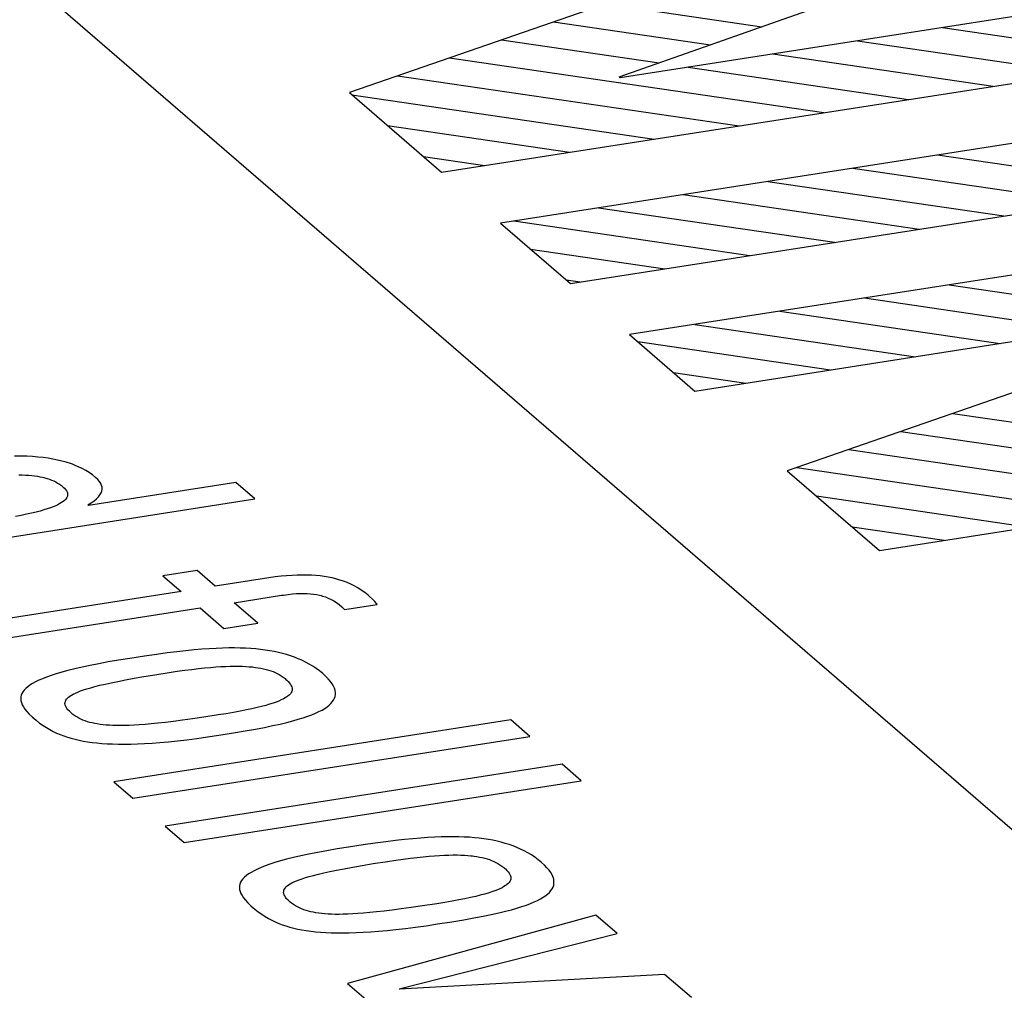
# Model space of a CAD drawing. Header units: millimetres. Extents: x -2579 to 1363, y -329 to 2298.
# Tile 255 of 256: x 1142.95 to 1146.74, y 1195 to 1198.73. Entities that reach past the tile are written whole.
import ezdxf

# ---------------------------------------------------------------- set-up
doc = ezdxf.new("R2010")
doc.units = ezdxf.units.MM
doc.header["$LTSCALE"] = 30.734
doc.layers.get('0').update_dxf_attribs({"linetype": 'CONTINUOUS'})

msp = doc.modelspace()

# ---------------------------------------------------------------- linework, layer by layer
at = {"color": 7}
msp.add_line((1136.6705, 1204.3317), (1156.8943, 1186.8729), dxfattribs=at)
at = {"color": 250, "true_color": 0x1c1c1c}
for p, q in [((1145.258, 1198.5067), (1147.0288, 1199.1314)), ((1146.1002, 1199.0975), (1144.2202, 1198.4467)), ((1147.3745, 1198.833), (1145.2616, 1198.5037)), ((1145.2055, 1198.7878), (1145.8056, 1198.6999)), ((1145.0056, 1198.7186), (1145.6083, 1198.6303)), ((1146.5001, 1198.6967), (1147.3472, 1198.5726)), ((1144.8057, 1198.6494), (1145.4111, 1198.5607)), ((1146.1743, 1198.6459), (1147.0214, 1198.5218)), ((1144.5748, 1198.1405), (1147.6257, 1198.616)), ((1144.6058, 1198.5802), (1146.0441, 1198.3695)), ((1145.8486, 1198.5951), (1146.6956, 1198.4711)), ((1145.5228, 1198.5444), (1146.3699, 1198.4203)), ((1144.4059, 1198.511), (1145.7183, 1198.3188)), ((1145.2616, 1198.5037), (1145.258, 1198.5067)), ((1144.2202, 1198.4467), (1144.5748, 1198.1405)), ((1144.2299, 1198.4383), (1145.3926, 1198.268)), ((1147.852, 1198.4207), (1144.801, 1197.9452)), ((1144.3673, 1198.3197), (1145.0668, 1198.2172)), ((1144.5047, 1198.2011), (1144.741, 1198.1664)), ((1146.481, 1198.2071), (1147.3882, 1198.0742)), ((1145.0701, 1197.7129), (1148.1211, 1198.1884)), ((1146.1552, 1198.1563), (1147.0624, 1198.0234)), ((1145.8295, 1198.1055), (1146.7366, 1197.9726)), ((1145.5037, 1198.0547), (1146.4109, 1197.9219)), ((1145.1779, 1198.004), (1146.0851, 1197.8711)), ((1148.3486, 1197.992), (1145.2976, 1197.5165)), ((1144.801, 1197.9452), (1145.0701, 1197.7129)), ((1144.8522, 1197.9532), (1145.7593, 1197.8203)), ((1144.9168, 1197.8452), (1145.4336, 1197.7696)), ((1145.0542, 1197.7266), (1145.1078, 1197.7188)), ((1146.5262, 1197.708), (1147.3734, 1197.5839)), ((1145.5489, 1197.2996), (1147.7801, 1197.6473)), ((1147.7836, 1197.6443), (1145.9035, 1196.9934)), ((1146.2005, 1197.6572), (1147.0476, 1197.5332)), ((1145.8747, 1197.6065), (1146.7219, 1197.4824)), ((1145.5489, 1197.5557), (1146.3961, 1197.4316)), ((1145.2976, 1197.5165), (1145.5489, 1197.2996)), ((1145.329, 1197.4894), (1146.0703, 1197.3808)), ((1145.4664, 1197.3708), (1145.7446, 1197.3301)), ((1146.5396, 1197.2136), (1147.1444, 1197.1251)), ((1146.2582, 1196.6873), (1149.3091, 1197.1628)), ((1146.3397, 1197.1444), (1146.9471, 1197.0555)), ((1146.1398, 1197.0752), (1147.484, 1196.8783)), ((1142.9569, 1197.0493), (1142.9326, 1197.0495)), ((1142.9799, 1197.0486), (1142.9569, 1197.0493)), ((1143.0019, 1197.0474), (1142.9799, 1197.0486)), ((1143.0228, 1197.0458), (1143.0019, 1197.0474)), ((1143.0428, 1197.0436), (1143.0228, 1197.0458)), ((1143.062, 1197.041), (1143.0428, 1197.0436)), ((1143.0805, 1197.038), (1143.062, 1197.041)), ((1143.0983, 1197.0344), (1143.0805, 1197.038)), ((1143.1154, 1197.0304), (1143.0983, 1197.0344)), ((1143.132, 1197.0258), (1143.1154, 1197.0304)), ((1143.1479, 1197.0207), (1143.132, 1197.0258)), ((1143.1557, 1197.018), (1143.1479, 1197.0207)), ((1143.1634, 1197.0151), (1143.1557, 1197.018)), ((1143.1783, 1197.0088), (1143.1634, 1197.0151)), ((1143.1927, 1197.0019), (1143.1783, 1197.0088)), ((1143.2066, 1196.9944), (1143.1927, 1197.0019)), ((1143.2199, 1196.9861), (1143.2066, 1196.9944)), ((1143.2326, 1196.9771), (1143.2199, 1196.9861)), ((1145.9035, 1196.9934), (1146.2582, 1196.6873)), ((1145.9399, 1197.006), (1147.1583, 1196.8276)), ((1142.9491, 1196.9773), (1142.9627, 1196.9771)), ((1142.9627, 1196.9771), (1142.9756, 1196.9765)), ((1142.9756, 1196.9765), (1142.9878, 1196.9757)), ((1142.9878, 1196.9757), (1142.9994, 1196.9747)), ((1142.9994, 1196.9747), (1143.0104, 1196.9734)), ((1143.0104, 1196.9734), (1143.0209, 1196.9719)), ((1143.0209, 1196.9719), (1143.0309, 1196.9701)), ((1143.0309, 1196.9701), (1143.0405, 1196.9681)), ((1143.0405, 1196.9681), (1143.0452, 1196.967)), ((1143.0452, 1196.967), (1143.0498, 1196.9658)), ((1143.0498, 1196.9658), (1143.0587, 1196.9632)), ((1143.0587, 1196.9632), (1143.0673, 1196.9604)), ((1143.0673, 1196.9604), (1143.0756, 1196.9573)), ((1143.0756, 1196.9573), (1143.0836, 1196.9538)), ((1143.0836, 1196.9538), (1143.0914, 1196.95)), ((1143.0914, 1196.95), (1143.0989, 1196.9458)), ((1143.0989, 1196.9458), (1143.1062, 1196.9412)), ((1143.7837, 1196.9477), (1143.2175, 1196.8595)), ((1143.2448, 1196.9673), (1143.2326, 1196.9771)), ((1143.253, 1196.9595), (1143.2448, 1196.9673)), ((1143.2596, 1196.9518), (1143.253, 1196.9595)), ((1143.2644, 1196.9443), (1143.2596, 1196.9518)), ((1143.2677, 1196.9369), (1143.2644, 1196.9443)), ((1143.8567, 1196.8847), (1143.7837, 1196.9477)), ((1143.1062, 1196.9412), (1143.1133, 1196.9361)), ((1143.1133, 1196.9361), (1143.1201, 1196.9306)), ((1143.1201, 1196.9306), (1143.1252, 1196.9258)), ((1143.1252, 1196.9258), (1143.1294, 1196.9211)), ((1143.1294, 1196.9211), (1143.1326, 1196.9166)), ((1143.1326, 1196.9166), (1143.1339, 1196.9143)), ((1143.1339, 1196.9143), (1143.135, 1196.9121)), ((1143.135, 1196.9121), (1143.1365, 1196.9077)), ((1143.1365, 1196.9077), (1143.1372, 1196.9034)), ((1143.2615, 1196.9004), (1143.2658, 1196.9078)), ((1143.2658, 1196.9078), (1143.2685, 1196.915)), ((1143.2695, 1196.9296), (1143.2677, 1196.9369)), ((1143.2685, 1196.915), (1143.2698, 1196.9223)), ((1143.2698, 1196.9223), (1143.2695, 1196.9296)), ((1142.3312, 1196.6469), (1143.8567, 1196.8847)), ((1143.1074, 1196.8668), (1143.0999, 1196.8628)), ((1143.1141, 1196.8708), (1143.1074, 1196.8668)), ((1143.1198, 1196.8748), (1143.1141, 1196.8708)), ((1143.1247, 1196.8788), (1143.1198, 1196.8748)), ((1143.1288, 1196.8828), (1143.1247, 1196.8788)), ((1143.132, 1196.8868), (1143.1288, 1196.8828)), ((1143.1345, 1196.8909), (1143.132, 1196.8868)), ((1143.1362, 1196.895), (1143.1345, 1196.8909)), ((1143.1371, 1196.8992), (1143.1362, 1196.895)), ((1143.1372, 1196.9034), (1143.1371, 1196.8992)), ((1143.2148, 1196.8618), (1143.2278, 1196.8699)), ((1143.2278, 1196.8699), (1143.2389, 1196.8778)), ((1143.2389, 1196.8778), (1143.2482, 1196.8855)), ((1143.2482, 1196.8855), (1143.2557, 1196.893)), ((1143.2557, 1196.893), (1143.2615, 1196.9004)), ((1146.016, 1196.8964), (1146.8325, 1196.7768)), ((1142.9985, 1196.83), (1142.9796, 1196.8258)), ((1143.0158, 1196.8342), (1142.9985, 1196.83)), ((1143.0316, 1196.8384), (1143.0158, 1196.8342)), ((1143.046, 1196.8425), (1143.0316, 1196.8384)), ((1143.0591, 1196.8466), (1143.046, 1196.8425)), ((1143.071, 1196.8507), (1143.0591, 1196.8466)), ((1143.0817, 1196.8548), (1143.071, 1196.8507)), ((1143.0913, 1196.8588), (1143.0817, 1196.8548)), ((1143.0999, 1196.8628), (1143.0913, 1196.8588)), ((1143.2175, 1196.8595), (1143.2148, 1196.8618)), ((1142.9589, 1196.8214), (1142.9363, 1196.817)), ((1142.9796, 1196.8258), (1142.9589, 1196.8214)), ((1146.1533, 1196.7778), (1146.5067, 1196.726)), ((1143.6347, 1196.6092), (1143.5037, 1196.5888)), ((1143.7042, 1196.5492), (1143.6347, 1196.6092)), ((1143.5037, 1196.5888), (1143.5732, 1196.5287)), ((1143.9113, 1196.5814), (1143.7042, 1196.5492)), ((1143.935, 1196.5849), (1143.9113, 1196.5814)), ((1143.9576, 1196.5876), (1143.935, 1196.5849)), ((1143.9792, 1196.5897), (1143.9576, 1196.5876)), ((1143.9998, 1196.5912), (1143.9792, 1196.5897)), ((1144.0196, 1196.5921), (1143.9998, 1196.5912)), ((1144.0385, 1196.5924), (1144.0196, 1196.5921)), ((1144.0568, 1196.5923), (1144.0385, 1196.5924)), ((1144.0743, 1196.5916), (1144.0568, 1196.5923)), ((1144.0912, 1196.5905), (1144.0743, 1196.5916)), ((1144.1076, 1196.5888), (1144.0912, 1196.5905)), ((1144.1235, 1196.5867), (1144.1076, 1196.5888)), ((1144.139, 1196.5841), (1144.1235, 1196.5867)), ((1144.1541, 1196.581), (1144.139, 1196.5841)), ((1144.1688, 1196.5774), (1144.1541, 1196.581)), ((1144.1833, 1196.5733), (1144.1688, 1196.5774)), ((1144.1976, 1196.5685), (1144.1833, 1196.5733)), ((1144.2116, 1196.5632), (1144.1976, 1196.5685)), ((1143.5732, 1196.5287), (1142.6371, 1196.3828)), ((1144.2255, 1196.5571), (1144.2116, 1196.5632)), ((1144.2391, 1196.5504), (1144.2255, 1196.5571)), ((1144.2526, 1196.5429), (1144.2391, 1196.5504)), ((1144.266, 1196.5345), (1144.2526, 1196.5429)), ((1144.2793, 1196.5252), (1144.266, 1196.5345)), ((1143.7773, 1196.4861), (1143.9589, 1196.5144)), ((1143.9589, 1196.5144), (1143.967, 1196.5156)), ((1143.967, 1196.5156), (1143.9851, 1196.518)), ((1143.9851, 1196.518), (1144.0017, 1196.5197)), ((1144.0017, 1196.5197), (1144.0171, 1196.5209)), ((1144.0171, 1196.5209), (1144.0315, 1196.5215)), ((1144.0315, 1196.5215), (1144.0451, 1196.5215)), ((1144.0451, 1196.5215), (1144.058, 1196.5211)), ((1144.058, 1196.5211), (1144.0704, 1196.5202)), ((1144.0704, 1196.5202), (1144.0824, 1196.5188)), ((1144.0824, 1196.5188), (1144.0941, 1196.517)), ((1144.0941, 1196.517), (1144.1056, 1196.5145)), ((1144.1056, 1196.5145), (1144.1113, 1196.5131)), ((1144.1113, 1196.5131), (1144.1169, 1196.5116)), ((1144.1169, 1196.5116), (1144.128, 1196.508)), ((1144.128, 1196.508), (1144.1389, 1196.5037)), ((1144.1389, 1196.5037), (1144.1497, 1196.4987)), ((1144.1497, 1196.4987), (1144.1604, 1196.4929)), ((1144.1604, 1196.4929), (1144.171, 1196.4862)), ((1144.2926, 1196.5148), (1144.2793, 1196.5252)), ((1144.2982, 1196.51), (1144.2926, 1196.5148)), ((1144.3096, 1196.4997), (1144.2982, 1196.51)), ((1144.314, 1196.4951), (1144.3096, 1196.4997)), ((1144.3179, 1196.4908), (1144.314, 1196.4951)), ((1144.3243, 1196.4824), (1144.3179, 1196.4908)), ((1142.7102, 1196.3198), (1143.6463, 1196.4657)), ((1143.6463, 1196.4657), (1143.7372, 1196.3872)), ((1143.8682, 1196.4076), (1143.7773, 1196.4861)), ((1144.171, 1196.4862), (1144.1815, 1196.4785)), ((1144.1815, 1196.4785), (1144.1918, 1196.4696)), ((1144.1918, 1196.4696), (1144.2019, 1196.4596)), ((1144.2019, 1196.4596), (1144.3266, 1196.4791)), ((1144.3266, 1196.4791), (1144.3243, 1196.4824)), ((1143.7372, 1196.3872), (1143.8682, 1196.4076)), ((1143.5918, 1196.3015), (1143.5574, 1196.2976)), ((1143.6237, 1196.3046), (1143.5918, 1196.3015)), ((1143.6535, 1196.3072), (1143.6237, 1196.3046)), ((1143.6815, 1196.3091), (1143.6535, 1196.3072)), ((1143.7079, 1196.3106), (1143.6815, 1196.3091)), ((1143.7328, 1196.3116), (1143.7079, 1196.3106)), ((1143.7565, 1196.3121), (1143.7328, 1196.3116)), ((1143.7791, 1196.3121), (1143.7565, 1196.3121)), ((1143.8007, 1196.3118), (1143.7791, 1196.3121)), ((1143.8214, 1196.311), (1143.8007, 1196.3118)), ((1143.8413, 1196.3099), (1143.8214, 1196.311)), ((1143.8604, 1196.3084), (1143.8413, 1196.3099)), ((1143.8789, 1196.3065), (1143.8604, 1196.3084)), ((1143.8967, 1196.3042), (1143.8789, 1196.3065)), ((1143.9141, 1196.3015), (1143.8967, 1196.3042)), ((1143.9309, 1196.2984), (1143.9141, 1196.3015)), ((1143.9473, 1196.2949), (1143.9309, 1196.2984)), ((1143.3333, 1196.2653), (1143.2936, 1196.2585)), ((1143.3764, 1196.2722), (1143.3333, 1196.2653)), ((1143.4325, 1196.2808), (1143.3764, 1196.2722)), ((1143.4788, 1196.2875), (1143.4325, 1196.2808)), ((1143.52, 1196.293), (1143.4788, 1196.2875)), ((1143.5574, 1196.2976), (1143.52, 1196.293)), ((1143.9633, 1196.291), (1143.9473, 1196.2949)), ((1143.979, 1196.2867), (1143.9633, 1196.291)), ((1143.9943, 1196.2819), (1143.979, 1196.2867)), ((1144.0092, 1196.2766), (1143.9943, 1196.2819)), ((1144.0238, 1196.2709), (1144.0092, 1196.2766)), ((1144.0382, 1196.2646), (1144.0238, 1196.2709)), ((1144.0522, 1196.2577), (1144.0382, 1196.2646)), ((1143.1386, 1196.2254), (1143.1151, 1196.219)), ((1143.1645, 1196.2319), (1143.1386, 1196.2254)), ((1143.1927, 1196.2384), (1143.1645, 1196.2319)), ((1143.2235, 1196.245), (1143.1927, 1196.2384)), ((1143.2571, 1196.2517), (1143.2235, 1196.245)), ((1143.2936, 1196.2585), (1143.2571, 1196.2517)), ((1143.5581, 1196.2223), (1143.5872, 1196.2264)), ((1143.5872, 1196.2264), (1143.6144, 1196.2299)), ((1143.6144, 1196.2299), (1143.6399, 1196.2329)), ((1143.6399, 1196.2329), (1143.6638, 1196.2354)), ((1143.6638, 1196.2354), (1143.6861, 1196.2375)), ((1143.6861, 1196.2375), (1143.7071, 1196.2391)), ((1143.7071, 1196.2391), (1143.7267, 1196.2404)), ((1143.7267, 1196.2404), (1143.7452, 1196.2413)), ((1143.7452, 1196.2413), (1143.7625, 1196.2418)), ((1143.7625, 1196.2418), (1143.7787, 1196.2421)), ((1143.7787, 1196.2421), (1143.7941, 1196.242)), ((1143.7941, 1196.242), (1143.8085, 1196.2416)), ((1143.8085, 1196.2416), (1143.8222, 1196.241)), ((1143.8222, 1196.241), (1143.8351, 1196.2401)), ((1143.8351, 1196.2401), (1143.8473, 1196.239)), ((1143.8473, 1196.239), (1143.8532, 1196.2383)), ((1143.8532, 1196.2383), (1143.859, 1196.2376)), ((1143.859, 1196.2376), (1143.87, 1196.236)), ((1143.87, 1196.236), (1143.8805, 1196.2342)), ((1143.8805, 1196.2342), (1143.8906, 1196.2321)), ((1143.8906, 1196.2321), (1143.9002, 1196.2297)), ((1143.9002, 1196.2297), (1143.9094, 1196.2271)), ((1143.9094, 1196.2271), (1143.9183, 1196.2242)), ((1143.9183, 1196.2242), (1143.9268, 1196.221)), ((1144.0659, 1196.2502), (1144.0522, 1196.2577)), ((1144.0794, 1196.2421), (1144.0659, 1196.2502)), ((1144.0926, 1196.2333), (1144.0794, 1196.2421)), ((1144.1054, 1196.2238), (1144.0926, 1196.2333)), ((1144.118, 1196.2135), (1144.1054, 1196.2238)), ((1143.0264, 1196.1877), (1143.0137, 1196.1815)), ((1143.0407, 1196.1939), (1143.0264, 1196.1877)), ((1143.0566, 1196.2002), (1143.0407, 1196.1939)), ((1143.0742, 1196.2064), (1143.0566, 1196.2002)), ((1143.0936, 1196.2127), (1143.0742, 1196.2064)), ((1143.1151, 1196.219), (1143.0936, 1196.2127)), ((1143.3305, 1196.1837), (1143.3597, 1196.1894)), ((1143.3597, 1196.1894), (1143.3926, 1196.1954)), ((1143.3926, 1196.1954), (1143.4298, 1196.2018)), ((1143.4298, 1196.2018), (1143.4721, 1196.2089)), ((1143.4721, 1196.2089), (1143.527, 1196.2176)), ((1143.527, 1196.2176), (1143.5581, 1196.2223)), ((1143.9268, 1196.221), (1143.9351, 1196.2176)), ((1143.9351, 1196.2176), (1143.9431, 1196.2137)), ((1143.9431, 1196.2137), (1143.9508, 1196.2095)), ((1143.9508, 1196.2095), (1143.9584, 1196.2049)), ((1143.9584, 1196.2049), (1143.9659, 1196.1998)), ((1143.9659, 1196.1998), (1143.9732, 1196.1941)), ((1143.9732, 1196.1941), (1143.9763, 1196.1914)), ((1143.9763, 1196.1914), (1143.9794, 1196.1887)), ((1143.9794, 1196.1887), (1143.9854, 1196.1828)), ((1144.1294, 1196.203), (1144.118, 1196.2135)), ((1144.1392, 1196.193), (1144.1294, 1196.203)), ((1144.1473, 1196.1834), (1144.1392, 1196.193)), ((1142.9704, 1196.1502), (1142.9654, 1196.1438)), ((1142.9765, 1196.1566), (1142.9704, 1196.1502)), ((1142.9839, 1196.1628), (1142.9765, 1196.1566)), ((1142.9925, 1196.1691), (1142.9839, 1196.1628)), ((1143.0024, 1196.1753), (1142.9925, 1196.1691)), ((1143.0137, 1196.1815), (1143.0024, 1196.1753)), ((1143.1863, 1196.1467), (1143.198, 1196.1508)), ((1143.198, 1196.1508), (1143.2111, 1196.1551)), ((1143.2111, 1196.1551), (1143.2258, 1196.1594)), ((1143.2258, 1196.1594), (1143.2422, 1196.1639)), ((1143.2422, 1196.1639), (1143.2607, 1196.1685)), ((1143.2607, 1196.1685), (1143.2814, 1196.1733)), ((1143.2814, 1196.1733), (1143.3045, 1196.1784)), ((1143.3045, 1196.1784), (1143.3305, 1196.1837)), ((1143.9854, 1196.1828), (1143.9903, 1196.1773)), ((1143.9903, 1196.1773), (1143.9942, 1196.1721)), ((1143.9942, 1196.1721), (1143.997, 1196.1671)), ((1143.997, 1196.1671), (1143.999, 1196.1623)), ((1143.9999, 1196.1489), (1143.9986, 1196.1447)), ((1143.999, 1196.1623), (1144.0001, 1196.1577)), ((1144.0004, 1196.1533), (1143.9999, 1196.1489)), ((1144.0001, 1196.1577), (1144.0004, 1196.1533)), ((1144.1539, 1196.1743), (1144.1473, 1196.1834)), ((1144.159, 1196.1654), (1144.1539, 1196.1743)), ((1144.1628, 1196.157), (1144.159, 1196.1654)), ((1144.1652, 1196.1488), (1144.1628, 1196.157)), ((1144.1664, 1196.1409), (1144.1652, 1196.1488)), ((1142.9573, 1196.1237), (1142.9568, 1196.1167)), ((1142.9568, 1196.1167), (1142.9575, 1196.1094)), ((1142.9589, 1196.1305), (1142.9573, 1196.1237)), ((1142.9575, 1196.1094), (1142.9594, 1196.1019)), ((1142.9616, 1196.1372), (1142.9589, 1196.1305)), ((1142.9654, 1196.1438), (1142.9616, 1196.1372)), ((1143.1285, 1196.107), (1143.1304, 1196.1111)), ((1143.1304, 1196.1111), (1143.133, 1196.1151)), ((1143.133, 1196.1151), (1143.1365, 1196.1191)), ((1143.1365, 1196.1191), (1143.1408, 1196.123)), ((1143.1408, 1196.123), (1143.1459, 1196.1269)), ((1143.1459, 1196.1269), (1143.1519, 1196.1308)), ((1143.1519, 1196.1308), (1143.1589, 1196.1348)), ((1143.1589, 1196.1348), (1143.1669, 1196.1387)), ((1143.1669, 1196.1387), (1143.176, 1196.1427)), ((1143.176, 1196.1427), (1143.1863, 1196.1467)), ((1143.9584, 1196.1122), (1143.9491, 1196.1082)), ((1143.9667, 1196.1162), (1143.9584, 1196.1122)), ((1143.9739, 1196.1203), (1143.9667, 1196.1162)), ((1143.9802, 1196.1243), (1143.9739, 1196.1203)), ((1143.983, 1196.1263), (1143.9802, 1196.1243)), ((1143.9856, 1196.1283), (1143.983, 1196.1263)), ((1143.9901, 1196.1324), (1143.9856, 1196.1283)), ((1143.9937, 1196.1364), (1143.9901, 1196.1324)), ((1143.9966, 1196.1405), (1143.9937, 1196.1364)), ((1143.9986, 1196.1447), (1143.9966, 1196.1405)), ((1144.1548, 1196.1051), (1144.1594, 1196.1119)), ((1144.1594, 1196.1119), (1144.1628, 1196.1188)), ((1144.1628, 1196.1188), (1144.1652, 1196.126)), ((1144.1652, 1196.126), (1144.1664, 1196.1333)), ((1144.1664, 1196.1333), (1144.1664, 1196.1409)), ((1142.9594, 1196.1019), (1142.9626, 1196.094)), ((1142.9626, 1196.094), (1142.9671, 1196.0858)), ((1142.9671, 1196.0858), (1142.9731, 1196.0771)), ((1142.9731, 1196.0771), (1142.9807, 1196.0678)), ((1143.1271, 1196.0984), (1143.1274, 1196.1027)), ((1143.1276, 1196.094), (1143.1271, 1196.0984)), ((1143.1274, 1196.1027), (1143.1285, 1196.107)), ((1143.129, 1196.0893), (1143.1276, 1196.094)), ((1143.1312, 1196.0845), (1143.129, 1196.0893)), ((1143.1344, 1196.0795), (1143.1312, 1196.0845)), ((1143.1386, 1196.0742), (1143.1344, 1196.0795)), ((1143.1439, 1196.0686), (1143.1386, 1196.0742)), ((1143.8243, 1196.0737), (1143.8007, 1196.0691)), ((1143.8458, 1196.0783), (1143.8243, 1196.0737)), ((1143.8654, 1196.0828), (1143.8458, 1196.0783)), ((1143.8831, 1196.0872), (1143.8654, 1196.0828)), ((1143.8992, 1196.0915), (1143.8831, 1196.0872)), ((1143.9138, 1196.0957), (1143.8992, 1196.0915)), ((1143.9268, 1196.0999), (1143.9138, 1196.0957)), ((1143.9386, 1196.1041), (1143.9268, 1196.0999)), ((1143.9491, 1196.1082), (1143.9386, 1196.1041)), ((1144.1035, 1196.0675), (1144.1151, 1196.0735)), ((1144.1151, 1196.0735), (1144.1254, 1196.0796)), ((1144.1254, 1196.0796), (1144.1344, 1196.0858)), ((1144.1344, 1196.0858), (1144.1423, 1196.0921)), ((1144.1423, 1196.0921), (1144.1491, 1196.0986)), ((1144.1491, 1196.0986), (1144.1548, 1196.1051)), ((1142.9807, 1196.0678), (1142.99, 1196.0579)), ((1142.99, 1196.0579), (1143.0014, 1196.0471)), ((1143.0014, 1196.0471), (1143.0087, 1196.0406)), ((1143.0087, 1196.0406), (1143.0163, 1196.0342)), ((1143.0163, 1196.0342), (1143.0297, 1196.0236)), ((1143.1503, 1196.0627), (1143.1439, 1196.0686)), ((1143.1574, 1196.0569), (1143.1503, 1196.0627)), ((1143.1648, 1196.0516), (1143.1574, 1196.0569)), ((1143.1723, 1196.0468), (1143.1648, 1196.0516)), ((1143.1799, 1196.0425), (1143.1723, 1196.0468)), ((1143.1878, 1196.0385), (1143.1799, 1196.0425)), ((1143.196, 1196.035), (1143.1878, 1196.0385)), ((1143.2044, 1196.0317), (1143.196, 1196.035)), ((1144.8404, 1196.0355), (1143.3149, 1195.7977)), ((1143.5788, 1196.0345), (1143.5442, 1196.03)), ((1143.6173, 1196.0398), (1143.5788, 1196.0345)), ((1143.6605, 1196.0461), (1143.6173, 1196.0398)), ((1143.7159, 1196.0545), (1143.6605, 1196.0461)), ((1143.7467, 1196.0595), (1143.7159, 1196.0545)), ((1143.7749, 1196.0644), (1143.7467, 1196.0595)), ((1143.8007, 1196.0691), (1143.7749, 1196.0644)), ((1144.0027, 1196.0318), (1144.0239, 1196.0378)), ((1144.0239, 1196.0378), (1144.0431, 1196.0437)), ((1144.0431, 1196.0437), (1144.0605, 1196.0496)), ((1144.0605, 1196.0496), (1144.0764, 1196.0555)), ((1144.0764, 1196.0555), (1144.0906, 1196.0615)), ((1144.0906, 1196.0615), (1144.1035, 1196.0675)), ((1144.9135, 1195.9724), (1144.8404, 1196.0355)), ((1143.0297, 1196.0236), (1143.0427, 1196.0143)), ((1143.0427, 1196.0143), (1143.0556, 1196.0059)), ((1143.0556, 1196.0059), (1143.0685, 1195.9982)), ((1143.0685, 1195.9982), (1143.0816, 1195.9913)), ((1143.2131, 1196.0288), (1143.2044, 1196.0317)), ((1143.2221, 1196.0262), (1143.2131, 1196.0288)), ((1143.2314, 1196.0238), (1143.2221, 1196.0262)), ((1143.2412, 1196.0217), (1143.2314, 1196.0238)), ((1143.2514, 1196.0199), (1143.2412, 1196.0217)), ((1143.2621, 1196.0182), (1143.2514, 1196.0199)), ((1143.2734, 1196.0169), (1143.2621, 1196.0182)), ((1143.2852, 1196.0158), (1143.2734, 1196.0169)), ((1143.2977, 1196.0149), (1143.2852, 1196.0158)), ((1143.311, 1196.0143), (1143.2977, 1196.0149)), ((1143.3252, 1196.0139), (1143.311, 1196.0143)), ((1143.3403, 1196.0138), (1143.3252, 1196.0139)), ((1143.3565, 1196.014), (1143.3403, 1196.0138)), ((1143.3738, 1196.0146), (1143.3565, 1196.014)), ((1143.3925, 1196.0154), (1143.3738, 1196.0146)), ((1143.4128, 1196.0167), (1143.3925, 1196.0154)), ((1143.4347, 1196.0183), (1143.4128, 1196.0167)), ((1143.4585, 1196.0204), (1143.4347, 1196.0183)), ((1143.4845, 1196.023), (1143.4585, 1196.0204)), ((1143.5129, 1196.0262), (1143.4845, 1196.023)), ((1143.5442, 1196.03), (1143.5129, 1196.0262)), ((1143.8195, 1195.9933), (1143.859, 1196.0004)), ((1143.859, 1196.0004), (1143.894, 1196.007)), ((1143.894, 1196.007), (1143.9254, 1196.0135)), ((1143.9254, 1196.0135), (1143.9538, 1196.0197)), ((1143.9538, 1196.0197), (1143.9794, 1196.0258)), ((1143.9794, 1196.0258), (1144.0027, 1196.0318)), ((1143.0816, 1195.9913), (1143.0948, 1195.985)), ((1143.0948, 1195.985), (1143.1082, 1195.9793)), ((1143.1082, 1195.9793), (1143.122, 1195.9741)), ((1143.122, 1195.9741), (1143.1361, 1195.9693)), ((1143.1361, 1195.9693), (1143.1507, 1195.965)), ((1143.1507, 1195.965), (1143.1656, 1195.9611)), ((1143.1656, 1195.9611), (1143.1812, 1195.9575)), ((1143.388, 1195.7347), (1144.9135, 1195.9724)), ((1143.559, 1195.9554), (1143.5954, 1195.9596)), ((1143.5954, 1195.9596), (1143.6341, 1195.9646)), ((1143.6341, 1195.9646), (1143.675, 1195.9703)), ((1143.675, 1195.9703), (1143.7185, 1195.9769)), ((1143.7185, 1195.9769), (1143.7744, 1195.9858)), ((1143.7744, 1195.9858), (1143.8195, 1195.9933)), ((1143.1812, 1195.9575), (1143.1972, 1195.9544)), ((1143.1972, 1195.9544), (1143.214, 1195.9516)), ((1143.214, 1195.9516), (1143.2314, 1195.9492)), ((1143.2314, 1195.9492), (1143.2497, 1195.9471)), ((1143.2497, 1195.9471), (1143.2688, 1195.9454)), ((1143.2688, 1195.9454), (1143.2888, 1195.9441)), ((1143.2888, 1195.9441), (1143.3098, 1195.9431)), ((1143.3098, 1195.9431), (1143.3319, 1195.9426)), ((1143.3319, 1195.9426), (1143.3551, 1195.9425)), ((1143.3551, 1195.9425), (1143.3796, 1195.9428)), ((1143.3796, 1195.9428), (1143.4054, 1195.9435)), ((1143.4054, 1195.9435), (1143.4328, 1195.9448)), ((1143.4328, 1195.9448), (1143.4617, 1195.9466)), ((1143.4617, 1195.9466), (1143.4923, 1195.9489)), ((1143.4923, 1195.9489), (1143.5247, 1195.9518)), ((1143.5247, 1195.9518), (1143.559, 1195.9554)), ((1145.0379, 1195.865), (1143.5125, 1195.6272)), ((1145.1109, 1195.8019), (1145.0379, 1195.865)), ((1143.3149, 1195.7977), (1143.388, 1195.7347)), ((1143.5855, 1195.5642), (1145.1109, 1195.8019)), ((1143.5125, 1195.6272), (1143.5855, 1195.5642)), ((1144.494, 1195.5815), (1144.4642, 1195.579)), ((1144.522, 1195.5835), (1144.494, 1195.5815)), ((1144.5484, 1195.585), (1144.522, 1195.5835)), ((1144.5734, 1195.5859), (1144.5484, 1195.585)), ((1144.5971, 1195.5864), (1144.5734, 1195.5859)), ((1144.6197, 1195.5865), (1144.5971, 1195.5864)), ((1144.6413, 1195.5861), (1144.6197, 1195.5865)), ((1144.6619, 1195.5854), (1144.6413, 1195.5861)), ((1144.6818, 1195.5843), (1144.6619, 1195.5854)), ((1144.7009, 1195.5827), (1144.6818, 1195.5843)), ((1144.7194, 1195.5808), (1144.7009, 1195.5827)), ((1144.7373, 1195.5785), (1144.7194, 1195.5808)), ((1144.2169, 1195.5466), (1144.1739, 1195.5397)), ((1144.2731, 1195.5552), (1144.2169, 1195.5466)), ((1144.3194, 1195.5619), (1144.2731, 1195.5552)), ((1144.3605, 1195.5674), (1144.3194, 1195.5619)), ((1144.3979, 1195.572), (1144.3605, 1195.5674)), ((1144.4323, 1195.5759), (1144.3979, 1195.572)), ((1144.4642, 1195.579), (1144.4323, 1195.5759)), ((1144.7546, 1195.5759), (1144.7373, 1195.5785)), ((1144.7715, 1195.5728), (1144.7546, 1195.5759)), ((1144.7879, 1195.5693), (1144.7715, 1195.5728)), ((1144.8039, 1195.5654), (1144.7879, 1195.5693)), ((1144.8195, 1195.5611), (1144.8039, 1195.5654)), ((1144.8348, 1195.5563), (1144.8195, 1195.5611)), ((1144.8498, 1195.551), (1144.8348, 1195.5563)), ((1144.8644, 1195.5452), (1144.8498, 1195.551)), ((1144.8787, 1195.5389), (1144.8644, 1195.5452)), ((1144.005, 1195.5063), (1143.9792, 1195.4998)), ((1144.0332, 1195.5128), (1144.005, 1195.5063)), ((1144.064, 1195.5194), (1144.0332, 1195.5128)), ((1144.0976, 1195.5261), (1144.064, 1195.5194)), ((1144.1342, 1195.5328), (1144.0976, 1195.5261)), ((1144.1739, 1195.5397), (1144.1342, 1195.5328)), ((1144.4277, 1195.5008), (1144.455, 1195.5043)), ((1144.455, 1195.5043), (1144.4805, 1195.5073)), ((1144.4805, 1195.5073), (1144.5043, 1195.5098)), ((1144.5043, 1195.5098), (1144.5267, 1195.5119)), ((1144.5267, 1195.5119), (1144.5476, 1195.5135)), ((1144.5476, 1195.5135), (1144.5672, 1195.5148)), ((1144.5672, 1195.5148), (1144.5857, 1195.5157)), ((1144.5857, 1195.5157), (1144.603, 1195.5162)), ((1144.603, 1195.5162), (1144.6193, 1195.5164)), ((1144.6193, 1195.5164), (1144.6346, 1195.5164)), ((1144.6346, 1195.5164), (1144.649, 1195.516)), ((1144.649, 1195.516), (1144.6627, 1195.5154)), ((1144.6627, 1195.5154), (1144.6756, 1195.5145)), ((1144.6756, 1195.5145), (1144.6878, 1195.5134)), ((1144.6878, 1195.5134), (1144.6937, 1195.5127)), ((1144.6937, 1195.5127), (1144.6995, 1195.512)), ((1144.6995, 1195.512), (1144.7105, 1195.5104)), ((1144.7105, 1195.5104), (1144.721, 1195.5085)), ((1144.721, 1195.5085), (1144.7311, 1195.5064)), ((1144.7311, 1195.5064), (1144.7407, 1195.5041)), ((1144.7407, 1195.5041), (1144.7499, 1195.5015)), ((1144.8928, 1195.532), (1144.8787, 1195.5389)), ((1144.9065, 1195.5246), (1144.8928, 1195.532)), ((1144.92, 1195.5164), (1144.9065, 1195.5246)), ((1144.9331, 1195.5077), (1144.92, 1195.5164)), ((1144.946, 1195.4981), (1144.9331, 1195.5077)), ((1143.8812, 1195.4683), (1143.867, 1195.4621)), ((1143.8971, 1195.4745), (1143.8812, 1195.4683)), ((1143.9147, 1195.4808), (1143.8971, 1195.4745)), ((1143.9342, 1195.4871), (1143.9147, 1195.4808)), ((1143.9556, 1195.4934), (1143.9342, 1195.4871)), ((1143.9792, 1195.4998), (1143.9556, 1195.4934)), ((1144.2001, 1195.4637), (1144.233, 1195.4697)), ((1144.233, 1195.4697), (1144.2701, 1195.4762)), ((1144.2701, 1195.4762), (1144.3124, 1195.4832)), ((1144.3124, 1195.4832), (1144.3675, 1195.492)), ((1144.3675, 1195.492), (1144.3986, 1195.4967)), ((1144.3986, 1195.4967), (1144.4277, 1195.5008)), ((1144.7499, 1195.5015), (1144.7588, 1195.4986)), ((1144.7588, 1195.4986), (1144.7673, 1195.4954)), ((1144.7673, 1195.4954), (1144.7756, 1195.4919)), ((1144.7756, 1195.4919), (1144.7836, 1195.4881)), ((1144.7836, 1195.4881), (1144.7914, 1195.4839)), ((1144.7914, 1195.4839), (1144.799, 1195.4792)), ((1144.799, 1195.4792), (1144.8064, 1195.4741)), ((1144.8064, 1195.4741), (1144.8137, 1195.4685)), ((1144.8137, 1195.4685), (1144.8169, 1195.4658)), ((1144.8169, 1195.4658), (1144.82, 1195.4631)), ((1144.9585, 1195.4878), (1144.946, 1195.4981)), ((1144.97, 1195.4774), (1144.9585, 1195.4878)), ((1144.9798, 1195.4674), (1144.97, 1195.4774)), ((1144.9879, 1195.4578), (1144.9798, 1195.4674)), ((1143.8171, 1195.4309), (1143.8109, 1195.4246)), ((1143.8244, 1195.4372), (1143.8171, 1195.4309)), ((1143.833, 1195.4435), (1143.8244, 1195.4372)), ((1143.843, 1195.4497), (1143.833, 1195.4435)), ((1143.8542, 1195.4559), (1143.843, 1195.4497)), ((1143.867, 1195.4621), (1143.8542, 1195.4559)), ((1144.0385, 1195.4252), (1144.0516, 1195.4294)), ((1144.0516, 1195.4294), (1144.0663, 1195.4338)), ((1144.0663, 1195.4338), (1144.0827, 1195.4382)), ((1144.0827, 1195.4382), (1144.1012, 1195.4429)), ((1144.1012, 1195.4429), (1144.1218, 1195.4477)), ((1144.1218, 1195.4477), (1144.145, 1195.4528)), ((1144.145, 1195.4528), (1144.1709, 1195.4581)), ((1144.1709, 1195.4581), (1144.2001, 1195.4637)), ((1144.82, 1195.4631), (1144.826, 1195.4572)), ((1144.826, 1195.4572), (1144.8309, 1195.4517)), ((1144.8309, 1195.4517), (1144.8347, 1195.4465)), ((1144.8347, 1195.4465), (1144.8376, 1195.4415)), ((1144.8376, 1195.4415), (1144.8395, 1195.4367)), ((1144.8395, 1195.4367), (1144.8407, 1195.4321)), ((1144.8407, 1195.4321), (1144.841, 1195.4277)), ((1144.9945, 1195.4486), (1144.9879, 1195.4578)), ((1144.9996, 1195.4398), (1144.9945, 1195.4486)), ((1145.0033, 1195.4313), (1144.9996, 1195.4398)), ((1145.0058, 1195.4232), (1145.0033, 1195.4313)), ((1143.7978, 1195.3981), (1143.7974, 1195.3911)), ((1143.7974, 1195.3911), (1143.7981, 1195.3838)), ((1143.7994, 1195.4049), (1143.7978, 1195.3981)), ((1143.8021, 1195.4116), (1143.7994, 1195.4049)), ((1143.806, 1195.4182), (1143.8021, 1195.4116)), ((1143.8109, 1195.4246), (1143.806, 1195.4182)), ((1143.9736, 1195.3895), (1143.977, 1195.3935)), ((1143.977, 1195.3935), (1143.9813, 1195.3974)), ((1143.9813, 1195.3974), (1143.9864, 1195.4013)), ((1143.9864, 1195.4013), (1143.9924, 1195.4052)), ((1143.9924, 1195.4052), (1143.9994, 1195.4091)), ((1143.9994, 1195.4091), (1144.0074, 1195.4131)), ((1144.0074, 1195.4131), (1144.0165, 1195.4171)), ((1144.0165, 1195.4171), (1144.0268, 1195.4211)), ((1144.0268, 1195.4211), (1144.0385, 1195.4252)), ((1144.8072, 1195.3906), (1144.799, 1195.3866)), ((1144.8145, 1195.3947), (1144.8072, 1195.3906)), ((1144.8207, 1195.3987), (1144.8145, 1195.3947)), ((1144.8235, 1195.4007), (1144.8207, 1195.3987)), ((1144.8261, 1195.4027), (1144.8235, 1195.4007)), ((1144.8306, 1195.4067), (1144.8261, 1195.4027)), ((1144.8343, 1195.4108), (1144.8306, 1195.4067)), ((1144.8371, 1195.4149), (1144.8343, 1195.4108)), ((1144.8392, 1195.4191), (1144.8371, 1195.4149)), ((1144.8405, 1195.4233), (1144.8392, 1195.4191)), ((1144.841, 1195.4277), (1144.8405, 1195.4233)), ((1144.9999, 1195.3863), (1145.0034, 1195.3932)), ((1145.0034, 1195.3932), (1145.0057, 1195.4003)), ((1145.0057, 1195.4003), (1145.0069, 1195.4077)), ((1145.0069, 1195.4153), (1145.0058, 1195.4232)), ((1145.0069, 1195.4077), (1145.0069, 1195.4153)), ((1143.7981, 1195.3838), (1143.8, 1195.3763)), ((1143.8, 1195.3763), (1143.8032, 1195.3684)), ((1143.8032, 1195.3684), (1143.8077, 1195.3602)), ((1143.8077, 1195.3602), (1143.8136, 1195.3515)), ((1143.9677, 1195.3728), (1143.968, 1195.3771)), ((1143.9682, 1195.3683), (1143.9677, 1195.3728)), ((1143.968, 1195.3771), (1143.969, 1195.3813)), ((1143.9696, 1195.3637), (1143.9682, 1195.3683)), ((1143.969, 1195.3813), (1143.9709, 1195.3854)), ((1143.9718, 1195.3589), (1143.9696, 1195.3637)), ((1143.9709, 1195.3854), (1143.9736, 1195.3895)), ((1143.975, 1195.3538), (1143.9718, 1195.3589)), ((1143.9792, 1195.3485), (1143.975, 1195.3538)), ((1144.6863, 1195.3527), (1144.6648, 1195.3481)), ((1144.7059, 1195.3572), (1144.6863, 1195.3527)), ((1144.7237, 1195.3615), (1144.7059, 1195.3572)), ((1144.7398, 1195.3659), (1144.7237, 1195.3615)), ((1144.7543, 1195.3701), (1144.7398, 1195.3659)), ((1144.7674, 1195.3743), (1144.7543, 1195.3701)), ((1144.7791, 1195.3784), (1144.7674, 1195.3743)), ((1144.7896, 1195.3825), (1144.7791, 1195.3784)), ((1144.799, 1195.3866), (1144.7896, 1195.3825)), ((1144.9556, 1195.3479), (1144.9659, 1195.354)), ((1144.9659, 1195.354), (1144.975, 1195.3602)), ((1144.975, 1195.3602), (1144.9829, 1195.3665)), ((1144.9829, 1195.3665), (1144.9897, 1195.3729)), ((1144.9897, 1195.3729), (1144.9953, 1195.3795)), ((1144.9953, 1195.3795), (1144.9999, 1195.3863)), ((1143.8136, 1195.3515), (1143.8212, 1195.3422)), ((1143.8212, 1195.3422), (1143.8305, 1195.3323)), ((1143.8305, 1195.3323), (1143.8419, 1195.3214)), ((1143.8419, 1195.3214), (1143.8492, 1195.315)), ((1143.8492, 1195.315), (1143.8569, 1195.3085)), ((1143.9844, 1195.343), (1143.9792, 1195.3485)), ((1143.9909, 1195.337), (1143.9844, 1195.343)), ((1143.998, 1195.3312), (1143.9909, 1195.337)), ((1144.0053, 1195.3259), (1143.998, 1195.3312)), ((1144.0128, 1195.3212), (1144.0053, 1195.3259)), ((1144.0205, 1195.3168), (1144.0128, 1195.3212)), ((1144.0284, 1195.3129), (1144.0205, 1195.3168)), ((1144.458, 1195.3142), (1144.4194, 1195.3089)), ((1144.5011, 1195.3205), (1144.458, 1195.3142)), ((1144.5564, 1195.3289), (1144.5011, 1195.3205)), ((1144.5872, 1195.3339), (1144.5564, 1195.3289)), ((1144.6154, 1195.3387), (1144.5872, 1195.3339)), ((1144.6413, 1195.3435), (1144.6154, 1195.3387)), ((1144.6648, 1195.3481), (1144.6413, 1195.3435)), ((1144.8644, 1195.3122), (1144.8836, 1195.3181)), ((1144.8836, 1195.3181), (1144.901, 1195.324)), ((1144.901, 1195.324), (1144.9169, 1195.3299)), ((1144.9169, 1195.3299), (1144.9312, 1195.3359)), ((1144.9312, 1195.3359), (1144.9441, 1195.3418)), ((1144.9441, 1195.3418), (1144.9556, 1195.3479)), ((1143.8569, 1195.3085), (1143.8702, 1195.298)), ((1143.8702, 1195.298), (1143.8832, 1195.2887)), ((1143.8832, 1195.2887), (1143.8961, 1195.2802)), ((1143.8961, 1195.2802), (1143.9091, 1195.2726)), ((1144.0365, 1195.3093), (1144.0284, 1195.3129)), ((1144.0449, 1195.3061), (1144.0365, 1195.3093)), ((1144.0536, 1195.3032), (1144.0449, 1195.3061)), ((1144.0626, 1195.3005), (1144.0536, 1195.3032)), ((1144.072, 1195.2982), (1144.0626, 1195.3005)), ((1144.0818, 1195.2961), (1144.072, 1195.2982)), ((1144.092, 1195.2942), (1144.0818, 1195.2961)), ((1144.1027, 1195.2926), (1144.092, 1195.2942)), ((1144.1139, 1195.2912), (1144.1027, 1195.2926)), ((1144.1258, 1195.2901), (1144.1139, 1195.2912)), ((1144.1383, 1195.2893), (1144.1258, 1195.2901)), ((1144.1516, 1195.2886), (1144.1383, 1195.2893)), ((1144.1657, 1195.2883), (1144.1516, 1195.2886)), ((1144.1808, 1195.2882), (1144.1657, 1195.2883)), ((1144.197, 1195.2884), (1144.1808, 1195.2882)), ((1144.2144, 1195.2889), (1144.197, 1195.2884)), ((1145.1682, 1195.2854), (1144.2134, 1195.0221)), ((1144.2331, 1195.2898), (1144.2144, 1195.2889)), ((1144.2533, 1195.2911), (1144.2331, 1195.2898)), ((1144.2752, 1195.2927), (1144.2533, 1195.2911)), ((1144.299, 1195.2948), (1144.2752, 1195.2927)), ((1144.325, 1195.2974), (1144.299, 1195.2948)), ((1144.3535, 1195.3006), (1144.325, 1195.2974)), ((1144.3848, 1195.3044), (1144.3535, 1195.3006)), ((1144.4194, 1195.3089), (1144.3848, 1195.3044)), ((1144.6994, 1195.2748), (1144.7345, 1195.2814)), ((1144.7345, 1195.2814), (1144.7659, 1195.2878)), ((1144.7659, 1195.2878), (1144.7943, 1195.2941)), ((1144.7943, 1195.2941), (1144.8199, 1195.3002)), ((1144.8199, 1195.3002), (1144.8432, 1195.3062)), ((1144.8432, 1195.3062), (1144.8644, 1195.3122)), ((1145.2493, 1195.2153), (1145.1682, 1195.2854)), ((1143.9091, 1195.2726), (1143.9221, 1195.2657)), ((1143.9221, 1195.2657), (1143.9353, 1195.2594)), ((1143.9353, 1195.2594), (1143.9488, 1195.2537)), ((1143.9488, 1195.2537), (1143.9625, 1195.2485)), ((1143.9625, 1195.2485), (1143.9766, 1195.2437)), ((1143.9766, 1195.2437), (1143.9912, 1195.2394)), ((1143.9912, 1195.2394), (1144.0062, 1195.2354)), ((1144.436, 1195.234), (1144.4746, 1195.239)), ((1144.4746, 1195.239), (1144.5156, 1195.2447)), ((1144.5156, 1195.2447), (1144.5591, 1195.2512)), ((1144.5591, 1195.2512), (1144.6148, 1195.2601)), ((1144.6148, 1195.2601), (1144.66, 1195.2677)), ((1144.66, 1195.2677), (1144.6994, 1195.2748)), ((1144.0062, 1195.2354), (1144.0217, 1195.2319)), ((1144.0217, 1195.2319), (1144.0378, 1195.2288)), ((1144.0378, 1195.2288), (1144.0545, 1195.226)), ((1144.0545, 1195.226), (1144.0719, 1195.2236)), ((1144.0719, 1195.2236), (1144.0902, 1195.2215)), ((1144.0902, 1195.2215), (1144.1093, 1195.2198)), ((1144.1093, 1195.2198), (1144.1293, 1195.2185)), ((1144.1293, 1195.2185), (1144.1503, 1195.2175)), ((1144.1503, 1195.2175), (1144.1724, 1195.217)), ((1144.1724, 1195.217), (1144.1956, 1195.2168)), ((1144.1956, 1195.2168), (1144.2201, 1195.2172)), ((1144.2201, 1195.2172), (1144.246, 1195.2179)), ((1144.246, 1195.2179), (1144.2733, 1195.2192)), ((1144.2733, 1195.2192), (1144.3022, 1195.221)), ((1144.3022, 1195.221), (1144.3328, 1195.2233)), ((1144.3328, 1195.2233), (1144.3652, 1195.2262)), ((1144.3652, 1195.2262), (1144.3995, 1195.2298)), ((1144.3995, 1195.2298), (1144.436, 1195.234)), ((1144.4112, 1195.0021), (1145.2493, 1195.2153)), ((1145.4319, 1195.0577), (1144.413, 1195.0006)), ((1145.5353, 1194.9684), (1145.4319, 1195.0577)), ((1144.2134, 1195.0221), (1144.3114, 1194.9375)), ((1144.413, 1195.0006), (1144.4112, 1195.0021))]:
    msp.add_line(p, q, dxfattribs=at)

doc.saveas('drawing.dxf')
